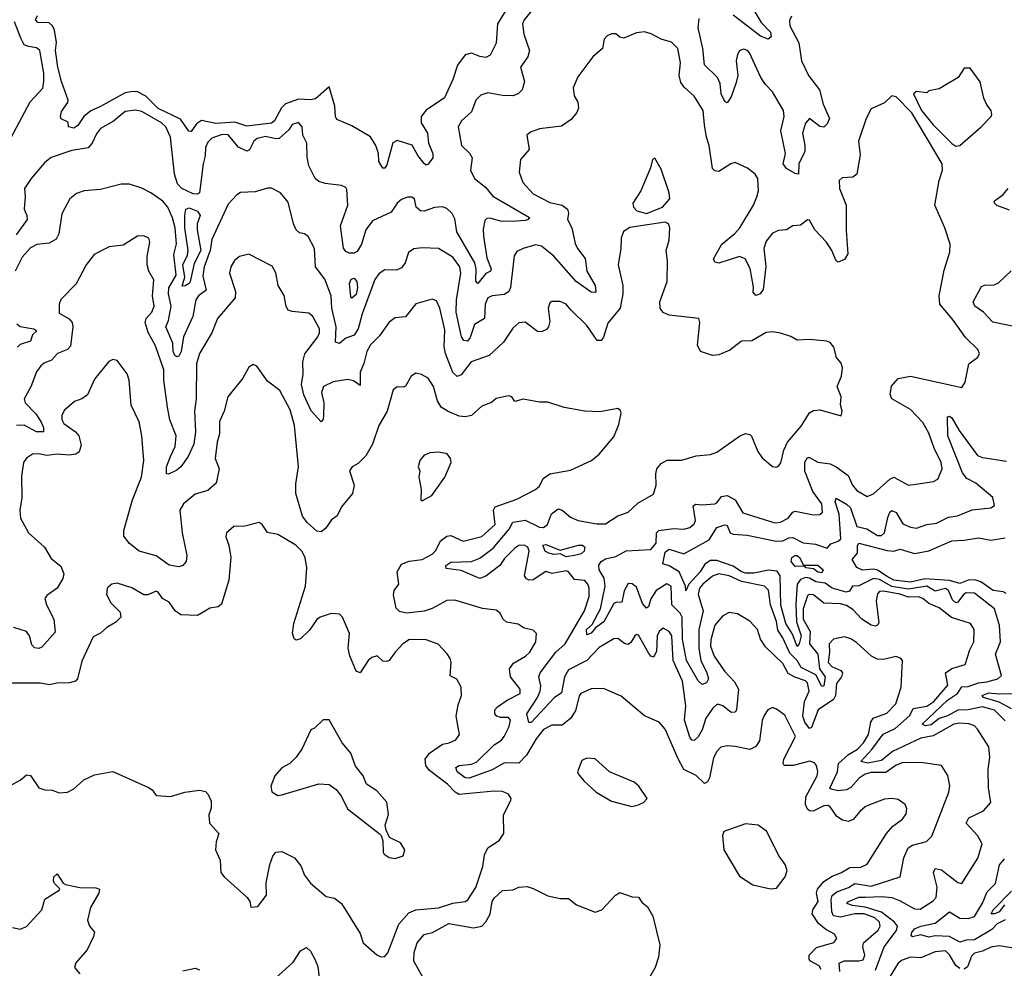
# Model space of a CAD drawing. Extents: x 2086813 to 2278017, y 548126 to 753336.
# Tile 217 of 256: x 2136473 to 2141250, y 669001 to 673605. Entities that reach past the tile are written whole.
import ezdxf

# ---------------------------------------------------------------- set-up
doc = ezdxf.new("R2010")
doc.units = 0

msp = doc.modelspace()

# ---------------------------------------------------------------- linework, layer by layer
at = {"layer": '0CON10XD'}
for points in [[(2138979.1, 673675), (2138921.1, 673605), (2138913.3, 673585), (2138918.8, 673535), (2138946.8, 673455), (2138937.9, 673425), (2138903.3, 673375), (2138921.5, 673305), (2138910.9, 673265), (2138891.9, 673245), (2138865, 673235.8), (2138815, 673236.4), (2138745, 673249.6), (2138710.6, 673239.4), (2138685.5, 673214.5), (2138665, 673157.1), (2138617.1, 673115), (2138601.1, 673085), (2138616.9, 672995), (2138655, 672957.5), (2138667.8, 672935), (2138660.4, 672875), (2138680, 672835), (2138732.3, 672792.3), (2138768, 672748), (2138947.1, 672645), (2138940, 672635), (2138925, 672630.2), (2138864.8, 672624.8), (2138805, 672627.7), (2138755, 672642.3), (2138740.2, 672639.8), (2138730.2, 672629.8), (2138721.9, 672588.1), (2138722.7, 672555), (2138739.3, 672449.3), (2138759.7, 672395), (2138756.7, 672385), (2138735, 672373.8), (2138695, 672324.6), (2138686.3, 672336.3), (2138688.1, 672395), (2138681.7, 672425), (2138594.4, 672575), (2138585, 672638), (2138571.1, 672665), (2138545, 672689.3), (2138525, 672696.2), (2138485, 672693.8), (2138435, 672675.4), (2138417.1, 672677.1), (2138396.9, 672695), (2138388.1, 672735), (2138375, 672744.3), (2138355, 672744.3), (2138325, 672732.5), (2138304.2, 672715), (2138275, 672670.8), (2138185, 672628.9), (2138152.9, 672585), (2138131.4, 672515), (2138110.8, 672479.2), (2138095, 672472.1), (2138072, 672472), (2138055, 672479.8), (2138044.1, 672495.9), (2138028.8, 672605), (2138065.6, 672705), (2138060.9, 672780.9), (2138055, 672791.2), (2138035, 672800), (2137955, 672809.4), (2137925, 672820), (2137906.9, 672835), (2137876.5, 672895), (2137867.6, 672937.6), (2137866.2, 673005), (2137847.1, 673045), (2137843.3, 673085), (2137825, 673105.6), (2137795, 673095.6), (2137778.8, 673071.2), (2137731.8, 673028.2), (2137715, 673026.5), (2137665, 673038.4), (2137625, 673028.2), (2137609.3, 673015), (2137587.1, 672972.9), (2137575, 672967.7), (2137535, 672986.5), (2137485, 673045.9), (2137455, 673047.5), (2137405, 673030), (2137385, 673011.4), (2137374.7, 672985), (2137373.5, 672945), (2137362.3, 672905), (2137345.5, 672764.5), (2137335, 672758.9), (2137315, 672760), (2137259.3, 672785), (2137238.2, 672808.2), (2137223.8, 672855), (2137205.2, 673035), (2137182.5, 673085), (2137160.9, 673105), (2137065, 673159.1), (2137034.7, 673165.3), (2136985, 673160), (2136927.2, 673112.8), (2136865, 673077.3), (2136845, 673050.6), (2136824.7, 673005), (2136805, 672982.7), (2136725, 672970.7), (2136625, 672936), (2136595, 672911.3), (2136528.1, 672835), (2136496.1, 672785), (2136499.7, 672745), (2136494.8, 672685), (2136507.7, 672655), (2136508.9, 672635), (2136455, 672560.8)], [(2138859.6, 673695), (2138791.7, 673585), (2138785, 673491.2), (2138755, 673433.3), (2138735, 673422.3), (2138705, 673426), (2138665, 673443.1), (2138635, 673434.6), (2138597.2, 673385), (2138574.3, 673315), (2138534.7, 673225.3), (2138444.8, 673165.2), (2138421.2, 673135), (2138420.2, 673105), (2138451.1, 673055), (2138456.3, 673005), (2138477.3, 672955), (2138476.8, 672935), (2138455, 672904.2), (2138445, 672899.4), (2138435, 672906.7), (2138405, 672945.6), (2138376.8, 672996.8), (2138305, 673018.8), (2138283.2, 673006.8), (2138255, 672900), (2138245, 672884.3), (2138235, 672884.2), (2138215, 672916.2), (2138213.4, 672955), (2138200.2, 672995), (2138175, 673036.5), (2138085, 673090.3), (2138010.9, 673120.9), (2138004.5, 673135), (2138001.2, 673185), (2137975, 673278.8), (2137908.4, 673221.6), (2137883.5, 673216.5), (2137825, 673220), (2137763.3, 673196.7), (2137743.2, 673176.8), (2137709.6, 673115), (2137695, 673103.2), (2137575, 673087.6), (2137517.2, 673107.2), (2137425, 673101.7), (2137355, 673116), (2137330.9, 673099.1), (2137305, 673062), (2137293.6, 673063.6), (2137252.3, 673122.3), (2137145, 673174.3), (2137085, 673233.2), (2137045, 673254.8), (2137022.8, 673257.2), (2136985, 673250.2), (2136864.5, 673184.5), (2136818, 673162), (2136784.6, 673135.4), (2136755, 673090.8), (2136735, 673078), (2136710, 673085), (2136708.3, 673108.3), (2136673.6, 673123.6), (2136670, 673135), (2136675, 673160), (2136706.3, 673203.7), (2136708.2, 673215), (2136675, 673305.8), (2136657.9, 673375), (2136646.1, 673455), (2136650.9, 673495), (2136642.1, 673555), (2136632.7, 673575), (2136615, 673590.2), (2136560.8, 673590.8), (2136549.1, 673605), (2136558.5, 673625)], [(2140030, 673660), (2140071, 673591), (2140115.9, 673545), (2140118.8, 673521.2), (2140105, 673510.5), (2140067.5, 673525), (2139935, 673626.8)], [(2140217.8, 673622.2), (2140208.3, 673601.7), (2140209.5, 673575), (2140253.4, 673493.4), (2140266.8, 673405), (2140301.1, 673335), (2140354.4, 673264.4), (2140371.9, 673195), (2140402.1, 673125), (2140390.4, 673099.6), (2140375, 673083.5), (2140355, 673086.2), (2140305, 673126.2), (2140285, 673103.1), (2140270.4, 673055), (2140282.2, 672995), (2140281.7, 672965), (2140254.1, 672905), (2140252.5, 672855), (2140235, 672858.5), (2140193.6, 672883.6), (2140176.9, 672905), (2140189.2, 672955), (2140166.2, 673065), (2140182, 673135), (2140179.5, 673165), (2140126, 673255), (2140091.2, 673291.2), (2140068.7, 673325), (2140014.3, 673444.3), (2140005, 673456), (2139985, 673462), (2139965, 673453.8), (2139955, 673436.7), (2139950, 673405), (2139957.1, 673335), (2139949.8, 673300.2), (2139925, 673230), (2139905, 673201.2), (2139895, 673207.5), (2139877.3, 673245), (2139871.6, 673295), (2139859.2, 673325), (2139796, 673386), (2139788.1, 673465), (2139764.8, 673565), (2139769.7, 673610.3)], [(2136430.2, 673029.8), (2136522.8, 673207.2), (2136585, 673272), (2136590.3, 673305), (2136589.8, 673345), (2136570, 673455), (2136555, 673468.7), (2136515, 673474.3), (2136495, 673483.8), (2136478.5, 673515), (2136448.1, 673595)], [(2140050, 672745), (2140057.9, 672775), (2140054.6, 672835), (2140041.8, 672855), (2140004.6, 672885), (2139945, 672912.2), (2139923.8, 672906.2), (2139865, 672868), (2139845, 672871.2), (2139835, 672882.5), (2139819.1, 672995), (2139805.3, 673035.3), (2139795.3, 673095), (2139788.9, 673165), (2139745, 673234), (2139697.4, 673277.4), (2139680.9, 673300.9), (2139672.9, 673335), (2139679.5, 673395), (2139666.9, 673465), (2139635.5, 673495.5), (2139585, 673510), (2139536.8, 673536.8), (2139505, 673546), (2139465, 673541.9), (2139405, 673516), (2139385, 673520), (2139365, 673536.2), (2139345, 673536), (2139323, 673527), (2139309.5, 673510.5), (2139301.2, 673465), (2139254, 673425), (2139181.7, 673328.3), (2139158.8, 673275), (2139164, 673235), (2139181.2, 673205), (2139183.6, 673176.4), (2139176.1, 673153.9), (2139149.3, 673120.7), (2139101.7, 673088.3), (2138994.4, 673075.6), (2138950.9, 673059.1), (2138933.3, 673045), (2138944.2, 672975), (2138902.8, 672927.2), (2138895.6, 672865), (2138914.4, 672815), (2138965, 672759.2), (2139045, 672717.1), (2139105, 672704.7), (2139131.1, 672685), (2139135.3, 672665.3), (2139130.6, 672635), (2139152.1, 672595), (2139168.5, 672518.5), (2139178.8, 672495), (2139216.5, 672446.5), (2139225.3, 672385), (2139265.2, 672315.2), (2139268.9, 672285), (2139265, 672280.6), (2139245, 672283.2), (2139173.7, 672333.7), (2139065, 672457.8), (2139005, 672506.2), (2138975, 672511.8), (2138916.2, 672495), (2138885, 672479.4), (2138871.5, 672458.5), (2138854.2, 672305.8), (2138846.9, 672285), (2138825, 672270.6), (2138764.7, 672265.3), (2138745, 672254.4), (2138731.6, 672225), (2138728.5, 672155), (2138680.3, 672125), (2138658.1, 672061.9), (2138645, 672045.5), (2138627.8, 672047.8), (2138616.3, 672066.3), (2138590.3, 672185), (2138593, 672245), (2138613.4, 672375), (2138609, 672405), (2138575, 672452.5), (2138505, 672494.4), (2138425, 672498.5), (2138385, 672492.5), (2138360, 672475), (2138342.7, 672425), (2138325, 672400), (2138301.1, 672388.9), (2138245, 672390.4), (2138217, 672373), (2138196.3, 672343.7), (2138135, 672177.1), (2138115.3, 672105), (2138096, 672074), (2138055, 672059.4), (2138025, 672033.5), (2138005, 672040), (2138009.1, 672115), (2137987.2, 672205), (2137984.2, 672265), (2137953.8, 672345), (2137908.2, 672405), (2137902.5, 672495), (2137872.2, 672552.2), (2137855.3, 672565.3), (2137830.6, 672570.6), (2137814.7, 672584.7), (2137801.5, 672615), (2137775, 672720), (2137738.8, 672765), (2137695, 672788), (2137675, 672788), (2137615, 672768.8), (2137545, 672765.8), (2137526.2, 672755), (2137485, 672709.2), (2137405, 672538.6), (2137397.5, 672485), (2137367.9, 672405), (2137360.8, 672360.8), (2137377.5, 672292.5), (2137340.3, 672265), (2137326.7, 672245), (2137313, 672165), (2137268.4, 672065), (2137256.9, 671995), (2137245, 671972.2), (2137235, 671968.8), (2137226.1, 671975), (2137216.7, 671995), (2137216.5, 672035), (2137182.1, 672115), (2137194.5, 672145.5), (2137207.2, 672215), (2137195.3, 672275), (2137197.2, 672302.8), (2137231.5, 672365), (2137221.5, 672465), (2137232.9, 672517.1), (2137227, 672595), (2137215, 672643.3), (2137191.2, 672695), (2137167.1, 672725), (2137109.6, 672765), (2137065, 672787.9), (2137005, 672806.7), (2136965, 672807.1), (2136865, 672780.5), (2136785.6, 672774.4), (2136747.9, 672762.1), (2136716.2, 672735), (2136677.8, 672662.2), (2136662.1, 672565), (2136649.5, 672540.5), (2136615, 672520.9), (2136556.2, 672513.8), (2136525, 672498.5), (2136485, 672453.1), (2136450.5, 672385)], [(2141015, 672991.8), (2141035, 672994.6), (2141138, 673085), (2141186.7, 673135), (2141190, 673145), (2141186.2, 673165), (2141165, 673192.5), (2141151.2, 673225), (2141133.6, 673303.6), (2141085, 673370), (2141055, 673370), (2141025.9, 673324.1), (2140935, 673270), (2140885, 673260), (2140875, 673250), (2140825, 673256.7), (2140810, 673245), (2140848.6, 673165), (2140904.7, 673094.7), (2140995, 673003.5), (2141015, 672991.8)], [(2140625, 668990.8), (2140667.5, 669105), (2140726.6, 669183.4), (2140731.7, 669205), (2140718.3, 669225), (2140655, 669272.9), (2140575, 669297.6), (2140514.2, 669305), (2140485.7, 669315), (2140494.3, 669325), (2140545, 669345.2), (2140576.2, 669346.2), (2140655, 669349.1), (2140705, 669343.5), (2140745, 669328.7), (2140815, 669289.5), (2140842.3, 669287.7), (2140905, 669328.8), (2140919.4, 669345), (2140924, 669395), (2140906.9, 669465), (2140914.7, 669485.3), (2140945, 669478.9), (2141025, 669416.7), (2141045, 669412.5), (2141121.9, 669535), (2141143.1, 669605), (2141120.9, 669645), (2141064.6, 669705), (2141078.7, 669731.3), (2141150, 669765), (2141185.6, 669805), (2141173.6, 669876.4), (2141171.5, 669965), (2141179.4, 670025), (2141175.5, 670075.5), (2141120.9, 670160.9), (2141105, 670176.9), (2141077.9, 670187.9), (2141035, 670190.8), (2141005, 670185.3), (2140905, 670129), (2140845, 670117.6), (2140707.5, 670052.5), (2140655, 670008.8), (2140586.4, 669996.4), (2140554.6, 670004.6), (2140607.7, 670062.3), (2140662.8, 670137.2), (2140720.5, 670165), (2140791.8, 670228.2), (2140807.8, 670262.2), (2140875, 670273.7), (2140907.8, 670295), (2140975.7, 670375), (2140964.5, 670435.5), (2140995, 670455.2), (2141060, 670475), (2141082.9, 670547.1), (2141101.8, 670585), (2141104.5, 670644.5), (2141086, 670675), (2140994.1, 670704.1), (2140935, 670750.4), (2140885, 670771.8), (2140855, 670795.3), (2140833.8, 670803.8), (2140785, 670802.7), (2140744.1, 670815.9), (2140665, 670831.3), (2140645, 670830), (2140635, 670818), (2140628.3, 670785), (2140642, 670678), (2140635, 670665.6), (2140625, 670661.8), (2140605, 670665.9), (2140559.7, 670695), (2140515, 670741.7), (2140485, 670762.2), (2140455, 670769.8), (2140375, 670773.6), (2140325, 670813.5), (2140305, 670815.5), (2140295, 670808.1), (2140274.1, 670745), (2140274.3, 670695), (2140308.3, 670635), (2140305.2, 670575), (2140345, 670526), (2140353.5, 670453.5), (2140380.4, 670415), (2140375, 670371.4), (2140365, 670367.8), (2140335.8, 670425.8), (2140265, 670461.1), (2140245.8, 670495), (2140210.3, 670530.3), (2140176, 670605), (2140151.2, 670641.2), (2140144.3, 670684.3), (2140116.4, 670765), (2140106.1, 670836.1), (2140087.1, 670855), (2139975, 670878.8), (2139915.5, 670905), (2139865, 670915.7), (2139835, 670904.7), (2139787.7, 670865), (2139772.1, 670845), (2139764.9, 670815), (2139789.4, 670735), (2139767.5, 670645), (2139768.8, 670555), (2139777.4, 670495), (2139807.2, 670435), (2139815.3, 670405), (2139805, 670386.8), (2139785, 670377.9), (2139765, 670396.2), (2139707.9, 670495), (2139688.4, 670598.4), (2139686.8, 670705), (2139678.2, 670725), (2139637.6, 670765), (2139634.6, 670855), (2139613.1, 670866.9), (2139560.8, 670835), (2139535, 670793.6), (2139524.6, 670755.4), (2139515, 670748.2), (2139495, 670771.5), (2139465, 670850.5), (2139445, 670866.6), (2139425, 670868), (2139406.5, 670833.5), (2139395, 670778.6), (2139365, 670776.9), (2139355, 670770.9), (2139307.3, 670682.7), (2139267.2, 670652.8), (2139245, 670626.6), (2139225, 670619.5), (2139223.8, 670645), (2139249.8, 670670.2), (2139290.9, 670745), (2139313, 670855), (2139308.8, 670895), (2139284.4, 670935), (2139282.7, 670957.3), (2139295, 670974.8), (2139315, 670987.5), (2139365, 670998.9), (2139415, 671027), (2139535, 671032.9), (2139560.9, 671065), (2139562.7, 671115), (2139574.1, 671125.9), (2139645, 671136.1), (2139695, 671132.9), (2139725, 671140.5), (2139745, 671158.1), (2139752.5, 671175), (2139741.4, 671245), (2139753.9, 671253.9), (2139785, 671250), (2139845, 671255.6), (2139855, 671259.2), (2139878.8, 671291.2), (2139905, 671296.2), (2139943.8, 671273.8), (2139981.2, 671211.2), (2140136.4, 671163.6), (2140165, 671166.5), (2140202, 671185), (2140223.8, 671215), (2140235, 671218.9), (2140325, 671201.2), (2140356.1, 671203.9), (2140367.5, 671215), (2140364.7, 671255), (2140320.8, 671315), (2140282.9, 671412.9), (2140282.7, 671457.3), (2140295, 671480), (2140305, 671480.5), (2140345, 671456.6), (2140405, 671449.5), (2140434.5, 671435), (2140492.3, 671392.2), (2140514.6, 671345), (2140535, 671319.5), (2140585, 671291.5), (2140615, 671303.6), (2140694.4, 671375.6), (2140715, 671384.7), (2140785, 671345.6), (2140832, 671352), (2140906.6, 671363.4), (2140928.1, 671375), (2140948.5, 671425), (2140943.8, 671455), (2140910.6, 671525), (2140885, 671598.1), (2140855, 671649.1), (2140795, 671713.8), (2140704.5, 671765), (2140696.3, 671786.3), (2140703.6, 671826.4), (2140735, 671863.3), (2140795, 671875.3), (2141045, 671820), (2141061.2, 671845), (2141078.8, 671935), (2141122.7, 671967.3), (2141130, 671985), (2141122.5, 672005), (2141062.4, 672062.4), (2141004.6, 672144.6), (2140938.2, 672225), (2140934.5, 672265), (2140958.6, 672388.6), (2140986.1, 672476.1), (2140988, 672515), (2140961.4, 672595), (2140913.8, 672705), (2140934.1, 672825), (2140949.7, 672875), (2140948.3, 672905), (2140802.3, 673152.3), (2140725, 673230.8), (2140704.2, 673235.8), (2140668.8, 673201.2), (2140605, 673172.5), (2140580, 673125), (2140542.5, 673015), (2140551.2, 672948.8), (2140534.4, 672855.6), (2140515, 672840), (2140462.9, 672837.1), (2140448.8, 672825), (2140450.5, 672785), (2140483.6, 672705), (2140482.4, 672582.4), (2140491.4, 672468.6), (2140475, 672440.8), (2140445, 672428), (2140434.6, 672434.6), (2140412.9, 672485), (2140387.2, 672525), (2140331.4, 672585), (2140305, 672632.5), (2140295, 672633.3), (2140261.7, 672608.3), (2140225, 672603.8), (2140194.1, 672585.9), (2140155, 672581.1), (2140125, 672568.5), (2140095, 672530.5), (2140083.9, 672495), (2140093.5, 672406.5), (2140080, 672295), (2140065, 672274.3), (2140045, 672266), (2140032.2, 672282.2), (2140033.3, 672306.7), (2140017.5, 672397.5), (2139993.1, 672445), (2139965, 672455.3), (2139865, 672423.1), (2139845, 672427.5), (2139838.8, 672445), (2139880.4, 672515), (2139943.2, 672566.8), (2139967.8, 672595), (2140033.4, 672705), (2140050, 672745)], [(2139515, 672664.5), (2139591.4, 672695), (2139626.7, 672735), (2139624.4, 672765), (2139585, 672880), (2139555, 672933.3), (2139544.1, 672925.9), (2139533.9, 672886.1), (2139486.2, 672775), (2139448, 672715), (2139450.8, 672695), (2139466.6, 672676.6), (2139515, 672664.5)], [(2141275, 672680.6), (2141213.6, 672703.6), (2141202.2, 672715), (2141201.4, 672725), (2141245, 672756.5), (2141268.5, 672785)], [(2137261.7, 672311.7), (2137274.4, 672355), (2137264.9, 672415), (2137287.2, 672462.8), (2137289.8, 672485), (2137274.2, 672595), (2137273.8, 672656.2), (2137279.4, 672685), (2137295, 672691.5), (2137335.4, 672675.4), (2137348.5, 672655), (2137334.5, 672615), (2137333.6, 672585), (2137351.4, 672485), (2137318.8, 672421.2), (2137300.6, 672335), (2137295, 672324.2), (2137275, 672313.1), (2137261.7, 672311.7)], [(2140546.3, 669923.7), (2140505, 669878.8), (2140485, 669866.1), (2140445, 669862.5), (2140410.3, 669870.3), (2140404.6, 669875), (2140441.7, 669955), (2140445.7, 669994.3), (2140495, 670039), (2140538.1, 670065), (2140566.7, 670095), (2140591.2, 670135), (2140602, 670195), (2140614.7, 670215), (2140680.8, 670239.2), (2140723.3, 670285), (2140750.6, 670365), (2140756.7, 670495), (2140746.4, 670506.4), (2140724.2, 670514.2), (2140665, 670499.4), (2140635, 670501.1), (2140605.3, 670515.3), (2140535, 670580.6), (2140505, 670600.6), (2140475, 670609.4), (2140421.7, 670598.3), (2140400, 670575), (2140402.6, 670535), (2140395.7, 670485), (2140412.8, 670465), (2140456.4, 670446.4), (2140465.7, 670435), (2140460.2, 670415), (2140436.7, 670383.3), (2140431, 670325), (2140422.3, 670305), (2140346.7, 670255), (2140315, 670170), (2140305, 670164.4), (2140283.3, 670195), (2140273.6, 670225), (2140281.3, 670295), (2140303.1, 670345), (2140295.7, 670385.7), (2140285, 670396.2), (2140233.5, 670413.4), (2140202.2, 670432.2), (2140175, 670480.4), (2140091.2, 670561.2), (2140068.1, 670598.1), (2140053.3, 670645), (2140015.9, 670685.9), (2139955, 670721.1), (2139915, 670727.1), (2139885, 670710.8), (2139845, 670665.7), (2139826.6, 670595), (2139825.3, 670565), (2139842.7, 670515), (2139892.4, 670442.4), (2139940.5, 670390.5), (2139960.8, 670355), (2139950.3, 670255), (2139945, 670243.5), (2139925, 670242.9), (2139885, 670275.4), (2139865, 670281.8), (2139855, 670280.5), (2139836.8, 670263.2), (2139801.9, 670215), (2139785, 670158.6), (2139765, 670124.5), (2139745, 670105.7), (2139735, 670108.6), (2139725, 670122.9), (2139699.2, 670205), (2139704.8, 670275), (2139689.6, 670395), (2139643.7, 670495), (2139636.8, 670615), (2139625, 670635.4), (2139595, 670651.8), (2139575, 670635.5), (2139566.4, 670615), (2139562.3, 670537.7), (2139548.5, 670511.5), (2139535, 670515.4), (2139525, 670528.2), (2139475, 670617.8), (2139465, 670621.4), (2139457.5, 670615), (2139438.1, 670581.9), (2139425, 670572.5), (2139406.7, 670576.7), (2139375, 670602.2), (2139355, 670600), (2139285, 670557.3), (2139224.6, 670495.4), (2139135, 670448.9), (2139116.9, 670415), (2139102.5, 670337.5), (2139066.3, 670313.7), (2138955, 670193.4), (2138943.5, 670193.5), (2138934.2, 670235), (2138985.1, 670314.9), (2138997.8, 670345), (2139001.2, 670371.2), (2138991.6, 670415), (2138998.2, 670435), (2139074.5, 670535.5), (2139118.8, 670575), (2139213.3, 670735), (2139236.6, 670805), (2139236.7, 670845), (2139230.3, 670865), (2139215, 670882.5), (2139165, 670888.1), (2139136.2, 670925), (2139125, 670929.5), (2139057.2, 670917.2), (2139025, 670927.1), (2138965, 670886.5), (2138945, 670884.5), (2138931.2, 670891.2), (2138922.2, 670905), (2138945.6, 671025), (2138938.1, 671045), (2138921.4, 671055), (2138895, 671053.2), (2138875, 671040.7), (2138825, 670989.8), (2138802.6, 670955), (2138735, 670904.2), (2138705, 670891.9), (2138615, 670932), (2138541.9, 670941.9), (2138540, 670955), (2138565, 670972.2), (2138665, 670976), (2138705, 670991.9), (2138770.7, 671039.3), (2138848.2, 671131.8), (2138865, 671166.9), (2138925, 671175.3), (2138995, 671142.3), (2139015, 671140.4), (2139033.8, 671155), (2139053.2, 671206.8), (2139085, 671231.2), (2139105, 671224.5), (2139145, 671190.3), (2139182.9, 671175), (2139272.5, 671157.5), (2139315, 671157.9), (2139375, 671196.7), (2139425, 671214.4), (2139472.3, 671257.7), (2139547.7, 671302.3), (2139561.2, 671345), (2139558.9, 671401.1), (2139564.4, 671425), (2139585, 671450.6), (2139615, 671466.5), (2139685, 671467.5), (2139755, 671488.8), (2139825, 671493.8), (2139855, 671506), (2139965, 671582.9), (2139995, 671596.2), (2140015, 671592), (2140023.2, 671583.2), (2140055, 671508.8), (2140075, 671478), (2140125, 671436.7), (2140145, 671433.3), (2140155, 671437.5), (2140165.8, 671454.2), (2140180, 671515), (2140198.5, 671555), (2140265, 671631.8), (2140305, 671697.5), (2140325, 671708.2), (2140355, 671711.9), (2140458.3, 671681.7), (2140463.3, 671705), (2140456.2, 671735), (2140458, 671775), (2140440, 671825), (2140460, 671875), (2140465.9, 671915.9), (2140458.3, 671938.3), (2140436.7, 671965), (2140422.5, 672015), (2140405, 672037.5), (2140390, 672045), (2140305, 672053.3), (2140245, 672050), (2140215, 672067.5), (2140164.1, 672084.1), (2140125, 672090), (2140095, 672086), (2140025, 672046.9), (2139975, 672045.5), (2139918.5, 672001.5), (2139865, 671978.9), (2139835, 671975.6), (2139776.7, 671995), (2139762, 672025), (2139773.3, 672135), (2139767.5, 672155), (2139625, 672170.9), (2139595, 672183.3), (2139580.5, 672205), (2139578.9, 672235), (2139614.5, 672335), (2139615.5, 672435), (2139609.2, 672485), (2139623.8, 672535), (2139628, 672595), (2139621.2, 672615), (2139605, 672622.9), (2139433.8, 672596.2), (2139403, 672577), (2139390.6, 672545), (2139389.2, 672495), (2139376, 672415), (2139398.9, 672315), (2139399.3, 672275), (2139386.6, 672205), (2139327.2, 672132.8), (2139306.3, 672063.7), (2139295, 672048.1), (2139275, 672048.6), (2139225, 672121.2), (2139146.4, 672196.3), (2139124.2, 672225), (2139095, 672237.5), (2139055, 672237.5), (2139045, 672230), (2139036.7, 672205), (2139045, 672140), (2139039.5, 672115), (2139028.3, 672101.7), (2139005, 672090.6), (2138985, 672091.1), (2138925, 672136.5), (2138895, 672132.9), (2138865, 672107.5), (2138820.8, 672039.2), (2138751.5, 671975), (2138663.5, 671945), (2138615, 671881.5), (2138595, 671872.7), (2138575, 671892.2), (2138538.3, 671985), (2138532.8, 672017.2), (2138535, 672100), (2138511.1, 672205), (2138495, 672240.8), (2138475, 672248.6), (2138395, 672225.6), (2138345, 672162.9), (2138295, 672158.1), (2138265, 672137.1), (2138219.3, 672070.7), (2138175, 672026.5), (2138156.4, 671995), (2138143.4, 671936.6), (2138125.6, 671895), (2138125, 671830), (2138092.7, 671852.7), (2138065, 671859.1), (2137993.3, 671846.7), (2137946.2, 671825), (2137936.8, 671795), (2137948.4, 671745), (2137947.7, 671685), (2137944.6, 671665.4), (2137935, 671652.9), (2137886.6, 671706.6), (2137851.5, 671785), (2137839.8, 671835), (2137848.3, 671885), (2137847, 671945), (2137856.1, 671983.9), (2137919.3, 672065), (2137928, 672085), (2137926.9, 672105), (2137895, 672164.2), (2137875, 672181.1), (2137795, 672188.6), (2137775.7, 672195.7), (2137765, 672213.3), (2137756.5, 672266.5), (2137726.5, 672315), (2137715, 672376.7), (2137698.3, 672408.3), (2137585, 672467.5), (2137540, 672455), (2137515, 672435.8), (2137496.7, 672405), (2137491.4, 672375), (2137520, 672285), (2137519.1, 672255), (2137432.7, 672155), (2137404.5, 672085), (2137345.4, 671985), (2137330.7, 671935), (2137329.2, 671765), (2137321.2, 671705), (2137326.1, 671605), (2137318.1, 671545), (2137289.7, 671485), (2137255, 671435.4), (2137235, 671418.8), (2137195, 671398.8), (2137185, 671400), (2137184.7, 671435), (2137204.2, 671485), (2137227.1, 671532.9), (2137231.4, 671585), (2137202.1, 671662.1), (2137189.2, 671725), (2137171.6, 671855), (2137171.4, 671905), (2137131.5, 672021.5), (2137096.7, 672086.7), (2137082.4, 672135), (2137086.6, 672155), (2137114.6, 672185), (2137125.3, 672215), (2137118, 672265), (2137123.2, 672343.2), (2137099.4, 672385), (2137091.9, 672415), (2137091.4, 672455), (2137104, 672525), (2137100, 672545), (2137075, 672556.2), (2137045, 672553.8), (2136975, 672510.8), (2136906.6, 672503.4), (2136833.9, 672466.1), (2136795, 672416), (2136746.7, 672323.3), (2136672.4, 672247.6), (2136664.3, 672225), (2136665, 672181.2), (2136712.9, 672152.9), (2136727.6, 672135), (2136730.8, 672115), (2136718.8, 672021.2), (2136705.2, 672004.8), (2136655.7, 671985), (2136627.4, 671952.6), (2136591.8, 671938.2), (2136575, 671924.2), (2136554.7, 671895.3), (2136527.4, 671822.6), (2136494.4, 671765), (2136499.6, 671745), (2136551.2, 671691.2), (2136575.6, 671655), (2136588.8, 671625), (2136588.2, 671605), (2136555, 671605.2), (2136495, 671637.7), (2136456.5, 671635)], [(2141305, 672114.5), (2141195, 672137.1), (2141148.9, 672185), (2141107.8, 672215), (2141100, 672235), (2141139.2, 672310.8), (2141155, 672317.3), (2141201.3, 672318.7), (2141222.9, 672327.1), (2141284, 672386)], [(2138085, 672253.5), (2138079.5, 672259.5), (2138073.9, 672325), (2138081.1, 672345), (2138095, 672350.2), (2138109.4, 672335), (2138111.7, 672305), (2138105, 672271.5), (2138085, 672253.5)], [(2136459, 672129), (2136475, 672116.3), (2136542, 672105), (2136556, 672095), (2136534.4, 672075.6), (2136525.2, 672044.7), (2136475, 672028.4), (2136462.8, 672015)], [(2140361.3, 668995), (2140352, 669012), (2140310.4, 669035), (2140303.4, 669045), (2140303.9, 669065), (2140339.1, 669100.9), (2140423.6, 669126.4), (2140437.5, 669145), (2140427, 669167), (2140385, 669188.2), (2140348.3, 669218.3), (2140318.6, 669265), (2140320.8, 669285), (2140347.2, 669325), (2140339.2, 669365), (2140343.9, 669385), (2140375, 669421.7), (2140415, 669448.3), (2140456.7, 669463.3), (2140500.7, 669489.3), (2140555, 669492.2), (2140585, 669506), (2140678.5, 669655), (2140709.2, 669690.8), (2140757.1, 669725), (2140775, 669750), (2140776.7, 669775), (2140770, 669795), (2140735, 669820), (2140705, 669825.4), (2140668.3, 669821.7), (2140596.2, 669793.8), (2140576, 669785), (2140548.7, 669761.3), (2140517, 669723), (2140495, 669713.1), (2140465, 669720), (2140437, 669737), (2140404.7, 669784.7), (2140395, 669790.4), (2140375, 669788.7), (2140323.1, 669763.1), (2140305, 669764.2), (2140295, 669772.5), (2140286, 669796), (2140287.3, 669832.7), (2140342.5, 669935), (2140345.5, 669955.5), (2140339.2, 669985), (2140328.7, 669998.7), (2140306.4, 670006.4), (2140225.8, 669984.2), (2140182.5, 669985), (2140176.7, 669995), (2140180, 670015), (2140237.1, 670125), (2140185, 670228.8), (2140145, 670258.8), (2140125.9, 670265.9), (2140103.3, 670255), (2140085, 670227.5), (2140075.8, 670204.2), (2140062.2, 670105), (2140045, 670077.5), (2140015, 670063.3), (2139945, 670077.8), (2139905, 670080), (2139875, 670073.8), (2139855, 670053.3), (2139838.6, 670021.4), (2139820, 669925), (2139810.5, 669905), (2139795, 669896.9), (2139755, 669936.2), (2139696, 669966), (2139667.1, 670017.1), (2139605, 670162), (2139575, 670196), (2139505, 670226), (2139391.2, 670321.2), (2139305, 670358.6), (2139245, 670356.4), (2139196, 670335), (2139186.8, 670323.2), (2139169.7, 670250.3), (2139145, 670213.3), (2139105, 670181.5), (2139055, 670180), (2139015, 670159.2), (2138979.2, 670115), (2138932.5, 670035), (2138895, 669995.8), (2138825, 669997.3), (2138766, 669964), (2138654.3, 669924.3), (2138635, 669925.5), (2138595.3, 669955), (2138589.2, 669975), (2138605, 669984.4), (2138665, 669992.2), (2138688.9, 670001.1), (2138775.5, 670084.5), (2138811.4, 670108.6), (2138822.9, 670125), (2138847.5, 670175), (2138854.7, 670205), (2138845, 670217.5), (2138805, 670218.4), (2138787.8, 670225), (2138778.5, 670235), (2138778.9, 670255), (2138790.5, 670269.5), (2138837.8, 670302.2), (2138900.6, 670335), (2138900.5, 670355), (2138853.8, 670415), (2138848.8, 670455), (2138868.3, 670481.7), (2138927.8, 670515), (2138948.5, 670535), (2138977.8, 670585), (2138980, 670625), (2138965, 670641.2), (2138921.4, 670651.4), (2138891.7, 670671.7), (2138835, 670680), (2138817.4, 670697.4), (2138804.3, 670724.3), (2138785, 670738.8), (2138717.8, 670747.8), (2138585, 670787.5), (2138545, 670785.6), (2138475, 670747.5), (2138435, 670734), (2138350, 670725), (2138315, 670733.1), (2138299.2, 670749.2), (2138286.9, 670813.1), (2138290.5, 670835), (2138312.9, 670865), (2138304.6, 670925), (2138325, 670961.9), (2138363.4, 670976.6), (2138425, 670985.4), (2138475, 671010.4), (2138491.5, 671028.5), (2138514.4, 671075.6), (2138545, 671098), (2138565, 671101.5), (2138625.4, 671074.6), (2138715, 671096.8), (2138779.7, 671155), (2138772.3, 671225), (2138779.4, 671240.6), (2138885, 671277.5), (2138976.2, 671325), (2138995, 671341.2), (2139012.3, 671377.7), (2139045, 671400.6), (2139145, 671418.6), (2139246.7, 671465), (2139284.2, 671495.8), (2139355, 671580), (2139379.3, 671640.7), (2139391.1, 671695), (2139387.6, 671707.6), (2139375, 671717.1), (2139287.6, 671702.4), (2139214.4, 671704.4), (2139115, 671723.1), (2139035, 671748.6), (2138995, 671748.1), (2138915, 671762.5), (2138875, 671752.5), (2138860, 671775), (2138845, 671778.8), (2138785, 671766), (2138762.5, 671747.5), (2138715, 671728.6), (2138665, 671684.5), (2138635, 671677.5), (2138605, 671681.1), (2138552.6, 671702.6), (2138518.6, 671725), (2138499.5, 671755), (2138480, 671825), (2138455.4, 671865.4), (2138423.2, 671883.2), (2138395, 671888.6), (2138372.2, 671875), (2138345, 671826.2), (2138335, 671821.2), (2138305, 671822.5), (2138285, 671808.8), (2138255.8, 671705), (2138216.2, 671635), (2138184.6, 671545), (2138152.3, 671487.7), (2138115, 671450.8), (2138085.8, 671434.2), (2138073.9, 671416.1), (2138095.6, 671345), (2138087.5, 671305), (2138035, 671240), (2138012.7, 671197.3), (2137985, 671176.7), (2137956.7, 671135), (2137935, 671120), (2137915, 671123.1), (2137868.1, 671165), (2137844.5, 671195), (2137812.5, 671305), (2137813, 671353), (2137825.4, 671435), (2137806.7, 671635), (2137785, 671712), (2137735.6, 671805), (2137675, 671851.2), (2137622.7, 671922.7), (2137605, 671931.2), (2137585, 671918.8), (2137556.2, 671865), (2137482.9, 671775), (2137464.6, 671705.4), (2137442.2, 671655), (2137442.2, 671595), (2137430.9, 671555), (2137421.5, 671475), (2137440.5, 671425), (2137425.5, 671355), (2137385, 671319.1), (2137325, 671301.5), (2137267.8, 671255), (2137249.1, 671225), (2137261.3, 671115), (2137283.3, 671005), (2137281.1, 670975), (2137265, 670955.6), (2137245, 670950), (2137197.6, 670957.6), (2137135, 671002), (2137053.1, 671025), (2137005, 671062.2), (2136978.8, 671098.8), (2136977.9, 671125), (2137020.4, 671275), (2137064, 671385), (2137075.4, 671465), (2137065.5, 671585), (2137053, 671653), (2137013.3, 671733.3), (2137003.3, 671855), (2136995, 671886.2), (2136945, 671951.2), (2136925, 671956), (2136905, 671946), (2136835, 671860), (2136801.2, 671785), (2136775, 671764), (2136738.3, 671751.7), (2136690.6, 671709.4), (2136676.9, 671685), (2136676.5, 671665), (2136687.3, 671645), (2136744.2, 671604.2), (2136759.2, 671585), (2136770.5, 671539.5), (2136762, 671508), (2136745, 671495.4), (2136715, 671490.9), (2136655, 671496.7), (2136605, 671489.3), (2136565, 671498.5), (2136535, 671496.9), (2136505, 671477.5), (2136491.5, 671455), (2136480.9, 671389.1), (2136483.5, 671285), (2136473.8, 671223.8), (2136476.9, 671185), (2136515.6, 671115), (2136592.9, 671045), (2136625, 670990), (2136672.1, 670952.1), (2136686.5, 670915), (2136682.3, 670892.3), (2136655, 670845.7), (2136605, 670810.8), (2136594.3, 670795), (2136602.5, 670765), (2136638.5, 670695), (2136645, 670632.5), (2136580, 670560), (2136565, 670553.1), (2136545, 670556), (2136530.9, 670570.9), (2136519.6, 670615), (2136506.5, 670635), (2136444.3, 670654.3)], [(2139818.9, 671081.1), (2139855, 671140.3), (2139895, 671153.2), (2139905, 671149.6), (2139920.8, 671115), (2139935, 671108), (2140003.2, 671103.2), (2140143.9, 671073.9), (2140175, 671075.7), (2140205, 671089.7), (2140225, 671091.9), (2140275, 671066.3), (2140335, 671059.2), (2140390.8, 671039.2), (2140408.6, 671061.4), (2140445, 671073.1), (2140456.5, 671085), (2140449.2, 671205), (2140429.4, 671265), (2140435, 671282.9), (2140485, 671253.7), (2140504.2, 671235), (2140535.1, 671145.1), (2140583.9, 671133.9), (2140635, 671101.9), (2140655, 671102), (2140668.5, 671115), (2140685, 671188.6), (2140695, 671214.4), (2140705, 671222.5), (2140725, 671212.5), (2140758.3, 671158.3), (2140795, 671141.4), (2140825, 671137.8), (2140875, 671154.6), (2140921.5, 671161.5), (2140980, 671190), (2141022.6, 671197.4), (2141095, 671225.7), (2141185, 671235.8), (2141202.3, 671247.7), (2141195, 671285.6), (2141111.8, 671355), (2141068.2, 671378.2), (2141047.7, 671405), (2140976.7, 671585), (2140975, 671678), (2140985, 671680), (2140995, 671672.5), (2141030.7, 671610.7), (2141120.4, 671490.4), (2141145, 671480.6), (2141261.8, 671461.8)], [(2138425, 671270), (2138472.5, 671295), (2138535.6, 671384.4), (2138566.7, 671455), (2138563.3, 671475), (2138547.7, 671497.7), (2138505.5, 671505.5), (2138465, 671503.3), (2138435, 671490.8), (2138414, 671465), (2138406.2, 671435), (2138413.8, 671415), (2138410, 671385), (2138421.2, 671325), (2138420, 671275), (2138425, 671270)], [(2136425, 669886), (2136475.5, 669914.5), (2136505, 669940), (2136525, 669936.2), (2136565, 669876.7), (2136595, 669866.7), (2136630, 669865), (2136665, 669852), (2136705, 669856.2), (2136735, 669871.2), (2136765, 669897.5), (2136784.3, 669915.7), (2136835, 669940), (2136925, 669955.8), (2137098, 669878), (2137116.2, 669866.2), (2137135, 669840), (2137203.9, 669833.9), (2137274.4, 669855.6), (2137345, 669865.8), (2137375, 669858), (2137387.5, 669845), (2137402, 669812), (2137401.4, 669778.6), (2137391.2, 669745), (2137393.3, 669705), (2137438.8, 669655), (2137426.7, 669615), (2137423.3, 669575), (2137445.7, 669525.7), (2137449.4, 669465), (2137465, 669444), (2137576.7, 669345), (2137590, 669325), (2137595, 669297.5), (2137628.8, 669301.2), (2137670.8, 669355), (2137669.4, 669415), (2137686.4, 669505), (2137701.5, 669545), (2137716.3, 669563.7), (2137745, 669568.1), (2137806.8, 669536.8), (2137837.4, 669497.4), (2137855, 669452), (2137884.6, 669414.6), (2137959.7, 669349.7), (2138000.3, 669340.3), (2138034.3, 669315), (2138125, 669170), (2138139.2, 669125), (2138205, 669066.2), (2138225, 669056.7), (2138245, 669057.5), (2138258.8, 669075), (2138312.7, 669215), (2138360.3, 669269.7), (2138395, 669284.6), (2138505, 669293.9), (2138575, 669316.1), (2138634.6, 669325.4), (2138646.8, 669333.2), (2138686.8, 669393.2), (2138720, 669495), (2138728.2, 669551.8), (2138744.3, 669585), (2138798.6, 669621.4), (2138821.4, 669655), (2138820, 669745), (2138856.7, 669815), (2138857.5, 669825), (2138845, 669846.2), (2138815, 669858), (2138775, 669860.8), (2138605, 669843.8), (2138585.2, 669855.3), (2138548.9, 669895), (2138460.9, 669960.9), (2138442.9, 669985), (2138439.6, 670015), (2138461.5, 670045), (2138525, 670088.9), (2138557.5, 670095), (2138589.7, 670110.3), (2138606.2, 670135), (2138590.6, 670225), (2138599.8, 670280.2), (2138615.8, 670325), (2138614.2, 670365), (2138594.2, 670404.2), (2138560.8, 670420.8), (2138565.7, 670485), (2138561.4, 670505), (2138547.8, 670527.8), (2138503.2, 670573.2), (2138445, 670595.4), (2138363.9, 670596.1), (2138332.5, 670575), (2138294.1, 670535.9), (2138265.3, 670494.7), (2138255, 670489.4), (2138235, 670491.9), (2138208.1, 670518.1), (2138180.7, 670509.3), (2138164, 670495), (2138125, 670434), (2138105, 670442.5), (2138075, 670517.8), (2138066.9, 670555), (2138072.9, 670625), (2138039.2, 670705), (2138025, 670718.8), (2137983.6, 670723.6), (2137931.2, 670705), (2137915, 670694.2), (2137878.9, 670641.1), (2137835, 670600), (2137815, 670594), (2137805, 670600), (2137796.6, 670626.6), (2137802.9, 670675), (2137859.5, 670855), (2137865.4, 670944.6), (2137857.7, 670995), (2137842.5, 671025), (2137812.9, 671055), (2137725, 671105.8), (2137675, 671116.7), (2137648.8, 671155), (2137635, 671164), (2137565, 671147.1), (2137512.5, 671145), (2137476, 671114), (2137473.8, 671095), (2137487.5, 671055), (2137496.7, 670995), (2137487.3, 670885), (2137452.4, 670767.6), (2137435.5, 670754.5), (2137395, 670748.2), (2137374.4, 670735)], [(2141255, 670202.5), (2141203.5, 670253.5), (2141145, 670270.5), (2141075, 670254.6), (2141025, 670253), (2140975, 670225.3), (2140935, 670213.6), (2140895, 670181.8), (2140867.3, 670177.3), (2140852.1, 670185), (2140975, 670302.4), (2141023.3, 670335), (2141045, 670367.5), (2141075, 670369), (2141125, 670386.7), (2141165, 670391.9), (2141218.6, 670405), (2141237.5, 670422.5), (2141206.9, 670525), (2141231.2, 670585), (2141226.3, 670665), (2141203.5, 670745), (2141105, 670821.1), (2141065, 670822.6), (2141052.3, 670815), (2141025, 670777.9), (2141015, 670775.2), (2140998.6, 670788.6), (2140979.8, 670835), (2140965, 670843.8), (2140915, 670831.8), (2140875, 670855.3), (2140785, 670841.1), (2140705, 670853.4), (2140645, 670887.1), (2140615, 670892.6), (2140545, 670857.5), (2140514.2, 670855.8), (2140499.1, 670830.9), (2140483.8, 670826.2), (2140415, 670845.3), (2140380.4, 670870.4), (2140336.4, 670876.4), (2140305, 670894.1), (2140285, 670897), (2140261.6, 670888.4), (2140245.4, 670864.6), (2140238.7, 670768.7), (2140241.6, 670681.6), (2140264, 670615), (2140255, 670575.6), (2140245, 670562.1), (2140222.4, 670622.4), (2140190.9, 670675), (2140166.3, 670763.7), (2140162.4, 670905), (2140148.8, 670928.8), (2140106.8, 670933.2), (2140035, 670918), (2139995, 670917.8), (2139975, 670924.3), (2139935, 670952), (2139855, 670979.7), (2139825, 670979.3), (2139797.2, 670962.8), (2139774.8, 670925), (2139719.8, 670865), (2139705, 670832.5), (2139702.7, 670855), (2139673.2, 670925), (2139625, 670954.4), (2139593.4, 670963.4), (2139605, 671020), (2139625, 671035.3), (2139695, 671012), (2139818.9, 671081.1)], [(2141259.2, 670819.2), (2141245, 670827.9), (2141196.9, 670835), (2141136.8, 670876.8), (2141106.7, 670886.7), (2141075, 670884.5), (2141035, 670869), (2140985, 670882.9), (2140865, 670891), (2140794.9, 670874.9), (2140714.5, 670885), (2140682.6, 670902.6), (2140635, 670933.9), (2140615, 670937.6), (2140562.6, 670932.6), (2140535, 670945.3), (2140512.9, 670985), (2140538.2, 671015), (2140537.6, 671052.4), (2140545, 671064.2), (2140681.7, 671028.3), (2140714.1, 671025.9), (2140745, 671034.6), (2140815, 671014.3), (2140885, 671026.2), (2140995, 671076.2), (2141055, 671078.1), (2141125, 671090), (2141185, 671079.3), (2141255, 671090.2)], [(2139125, 670998.1), (2139095, 671011.9), (2139065, 671008.9), (2139040, 671015), (2139023.2, 671025), (2139011.8, 671055), (2139025, 671058.2), (2139095, 671030.8), (2139185, 671054.4), (2139204.3, 671054.3), (2139214.3, 671044.3), (2139211.2, 671025), (2139196.9, 671013.1), (2139165, 671004.5), (2139125, 670998.1)], [(2140365, 670920.9), (2140345, 670923.4), (2140325, 670938.9), (2140286.7, 670945), (2140282.5, 670952.5), (2140235, 670951.2), (2140216.2, 670975), (2140218.8, 670995), (2140233.3, 671005), (2140245, 671004.2), (2140256.5, 670995), (2140276.7, 670956.7), (2140345, 670958.2), (2140371.5, 670935), (2140365, 670920.9)], [(2137374.4, 670735), (2137335, 670713.2), (2137255, 670716.8), (2137227.5, 670735), (2137197.3, 670777.3), (2137166.1, 670796.1), (2137145, 670826), (2137135, 670831.2), (2137095, 670813.8), (2137075, 670813.3), (2137017, 670847), (2136945, 670870), (2136920, 670865), (2136898, 670845), (2136894.2, 670815), (2136914.3, 670775), (2136959.7, 670729.7), (2136964, 670705), (2136939.8, 670680.2), (2136895.7, 670654.3), (2136865, 670628), (2136829.7, 670610.3), (2136775, 670492), (2136753.6, 670406.4), (2136743.8, 670395), (2136715, 670385.6), (2136655, 670384.2), (2136615, 670376), (2136574.3, 670384.3), (2136435, 670385.4)], [(2141285, 670259.7), (2141225, 670291.9), (2141150, 670315), (2141143.1, 670325), (2141175, 670338.1), (2141225, 670332.3), (2141295.8, 670334.2)], [(2138295, 669533.8), (2138334, 669546), (2138342, 669575), (2138320.3, 669610.3), (2138267.5, 669635), (2138251.2, 669671.2), (2138246.7, 669695), (2138263.1, 669746.9), (2138255, 669806.2), (2138205, 669862.5), (2138156.2, 669895), (2138138.8, 669935), (2138102.1, 669982.1), (2138078.8, 670045), (2138038, 670095), (2137975, 670206.2), (2137945, 670206.7), (2137903, 670167), (2137885, 670157.5), (2137841.2, 670065), (2137814.3, 670025.7), (2137783.8, 669995), (2137745, 669973.8), (2137710.8, 669935), (2137692, 669885), (2137696.4, 669856.4), (2137725, 669840), (2137745, 669842), (2137923.9, 669896.1), (2137975, 669893.3), (2138007.7, 669867.7), (2138034.1, 669834.1), (2138063.8, 669775), (2138217.5, 669655), (2138227.5, 669645), (2138235, 669620), (2138235.8, 669565), (2138240.8, 669555), (2138265, 669538.6), (2138295, 669533.8)], [(2139443.6, 669786.4), (2139475, 669793.3), (2139500, 669805), (2139517.5, 669825), (2139476.7, 669885), (2139455, 669903.3), (2139335, 669954), (2139265, 670017.5), (2139225, 670021.2), (2139201.2, 670008.8), (2139180, 669955), (2139183.3, 669945), (2139210.5, 669910.5), (2139270, 669855), (2139345, 669811.2), (2139443.6, 669786.4)], [(2140452.4, 668985), (2140448.5, 669025), (2140472.6, 669037.4), (2140543.8, 669036.2), (2140565, 669041.8), (2140573.7, 669065), (2140563.6, 669105), (2140567.3, 669125), (2140638, 669185), (2140648.6, 669205), (2140644.1, 669225), (2140622.1, 669245), (2140570.6, 669265), (2140525, 669264.6), (2140455, 669248.4), (2140421.8, 669255), (2140413, 669275), (2140409.9, 669335), (2140415.6, 669354.4), (2140438.1, 669371.9), (2140495, 669392.6), (2140525, 669411.7), (2140605, 669399.2), (2140745.9, 669444.1), (2140762.6, 669537.4), (2140784, 669585), (2140805, 669599), (2140873.3, 669616.7), (2140898.7, 669641.3), (2140981.5, 669855), (2140985.5, 669885.5), (2140977, 669937), (2140945, 669984.2), (2140845, 670000), (2140755, 669998), (2140725, 669986.9), (2140675, 669950.6), (2140605, 669951.1), (2140575, 669943), (2140546.3, 669923.7)], [(2140116.4, 669386.4), (2140145, 669390), (2140187.5, 669445), (2140197.5, 669475), (2140186.7, 669505), (2140158, 669545), (2140097, 669667), (2140055.8, 669695.8), (2139995, 669702.5), (2139890, 669665), (2139882.5, 669645), (2139890, 669575), (2139965, 669447.5), (2140030, 669405), (2140116.4, 669386.4)], [(2141253.8, 669236.2), (2141215, 669216.3), (2141190.3, 669189.7), (2141105, 669138.9), (2141065, 669137.4), (2141035, 669127.1), (2140984.9, 669154.9), (2140915, 669157.6), (2140885, 669151.9), (2140845, 669162.6), (2140805, 669154.1), (2140798.1, 669158.1), (2140801, 669175), (2140815, 669191.4), (2140845, 669205.2), (2140915, 669219), (2140985, 669275.4), (2141035, 669244.2), (2141075, 669242.1), (2141105, 669252.5), (2141145, 669316.2), (2141167.7, 669372.3), (2141207.1, 669412.9), (2141227.3, 669502.7), (2141251.2, 669531.2)], [(2136438.3, 669198.3), (2136475, 669190), (2136505, 669203.1), (2136580, 669285), (2136594.3, 669335.7), (2136665, 669380), (2136667, 669387), (2136641.7, 669411.7), (2136636.7, 669425), (2136638.8, 669445), (2136655, 669458.8), (2136683.3, 669413.3), (2136695, 669406.7), (2136765, 669392.5), (2136841.7, 669391.7), (2136860, 669385), (2136856, 669365), (2136817.1, 669295), (2136801.2, 669235), (2136811.2, 669205), (2136836, 669176), (2136831.4, 669155)], [(2138430.2, 668955), (2138385.8, 669035), (2138386.9, 669076.9), (2138400.8, 669125), (2138434.7, 669165.3), (2138476.4, 669173.6), (2138555, 669217.6), (2138675, 669197.6), (2138715.2, 669204.8), (2138735, 669225.5), (2138756.4, 669263.6), (2138765.8, 669324.2), (2138775, 669340.5), (2138815, 669378.6), (2138865, 669382), (2138895, 669394), (2138935, 669397.1), (2138965, 669388.6), (2139035, 669352.5), (2139095, 669338.8), (2139135, 669338.8), (2139175, 669308), (2139265, 669273.8), (2139296.7, 669285), (2139364.5, 669355.5), (2139385, 669368.8), (2139445, 669348), (2139475, 669346), (2139491.7, 669321.7), (2139518.3, 669298.3), (2139545, 669253.3), (2139579.4, 669115), (2139573.1, 669055), (2139556.3, 669003.7), (2139530.6, 668959.4)], [(2141251.1, 669308.9), (2141225, 669274.4), (2141204.3, 669264.3), (2141186, 669265), (2141195.9, 669285), (2141285.7, 669374.3)], [(2136831.4, 669155), (2136799.4, 669090.6), (2136745, 669027.1), (2136738, 669005), (2136764.2, 668974.2)], [(2137711.2, 668948.8), (2137799.2, 669030.8), (2137835, 669085.6), (2137865, 669100.8), (2137884.4, 669084.4), (2137904.5, 669044.5), (2137918.7, 669008.7), (2137925.6, 668955)], [(2141035, 669000), (2141014.4, 669014.4), (2140985, 669066.2), (2140965, 669084.7), (2140915, 669080.5), (2140845, 669050.8), (2140795, 669055.2), (2140755, 669040.5), (2140735, 669026), (2140696.9, 668963.1)], [(2141314.4, 669095.6), (2141225, 669109.6), (2141185, 669102.7), (2141145, 669083), (2141105.2, 669074.8), (2141091.2, 669058.8), (2141071.6, 669008.4), (2141055, 668995.8)], [(2137265, 668987.8), (2137325, 669001.9), (2137345, 668992.5)]]:
    msp.add_lwpolyline(points, dxfattribs=at)

doc.saveas('drawing.dxf')
